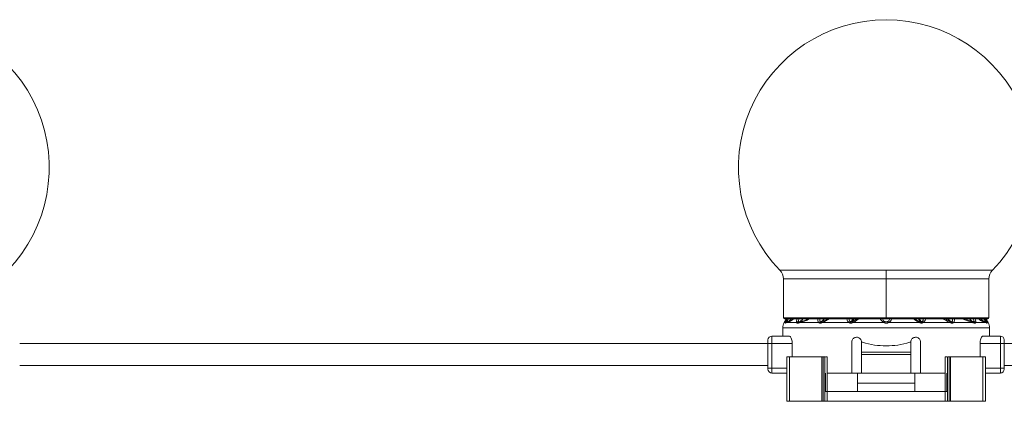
# Model space of a CAD drawing. Header units: millimetres. Extents: x -458 to 1924, y -69 to 431.
# Tile 44 of 49: x 1396 to 1596, y 153 to 230. Entities that reach past the tile are written whole.
import ezdxf

# ---------------------------------------------------------------- set-up
doc = ezdxf.new("R2010")
doc.units = ezdxf.units.MM

# ---------------------------------------------------------------- blocks, each defined once
blk = doc.blocks.new('Drawing View6')
at = {"color": 7, "linetype": 'Continuous', "lineweight": 18}
for p, q in [((-20.88, 1.74), (-42.45, 1.74)), ((-41.75, 0), (-41.75, -7.95)), ((-20.88, 0), (-41.75, 0)), ((0.7, 1.74), (-20.88, 1.74)), ((-20.88, 0), (-20.88, 1.74)), ((-20.88, 0), (-20.88, -7.95)), ((0, 0), (-20.88, 0)), ((0, -7.95), (0, 0)), ((-20.88, -7.95), (-41.75, -7.95)), ((0, -7.95), (-20.88, -7.95)), ((-20.88, -7.95), (-20.88, -8.15)), ((-41.88, -9.92), (-41.88, -11.62)), ((0.13, -9.92), (-41.88, -9.92)), ((-41.15, -8.15), (-41.59, -8.89)), ((-41.59, -8.89), (-41.35, -8.89)), ((-41.55, -8.15), (-20.88, -8.15)), ((-41.04, -8.89), (-41.33, -9.01)), ((-41.04, -8.89), (-39.03, -8.89)), ((-38.47, -8.89), (-34.52, -8.89)), ((-33.93, -8.89), (-28.37, -8.89)), ((-26.82, -8.15), (-27.77, -8.71)), ((-20.88, -8.15), (-0.2, -8.15)), ((-20.44, -8.89), (-14.02, -8.89)), ((-13.42, -8.89), (-7.82, -8.89)), ((-7.88, -8.7), (-8.96, -8.15)), ((-7.23, -8.89), (-3.28, -8.89)), ((-3.47, -8.68), (-4.98, -8.15)), ((-2.72, -8.89), (-0.71, -8.89)), ((-0.42, -9.01), (-0.71, -8.89)), ((-0.6, -8.15), (-0.16, -8.89)), ((-0.4, -8.89), (-0.16, -8.89)), ((0.13, -11.62), (0.13, -9.92)), ((-44.08, -13.12), (-44.08, -11.62)), ((-40.57, -11.62), (-44.08, -11.62)), ((2.32, -11.62), (-1.18, -11.62)), ((2.32, -11.62), (2.32, -13.12)), ((-44.88, -13.12), (-196.87, -13.12)), ((-44.88, -13.12), (-44.88, -12.42)), ((-44.88, -13.12), (-44.08, -13.12)), ((-44.88, -18.12), (-44.88, -13.12)), ((-39.94, -13.12), (-44.08, -13.12)), ((-44.08, -18.12), (-44.08, -13.12)), ((-39.94, -13.12), (-39.94, -15.87)), ((-27.88, -19.12), (-27.88, -12.87)), ((-25.88, -14.87), (-25.88, -12.87)), ((-25.88, -12.87), (-25.67, -12.87)), ((-16.08, -12.87), (-15.88, -12.87)), ((-15.88, -12.87), (-15.88, -14.87)), ((-13.88, -12.87), (-13.88, -19.12)), ((-1.81, -13.12), (-1.81, -15.87)), ((2.32, -13.12), (-1.81, -13.12)), ((3.12, -13.12), (2.32, -13.12)), ((2.32, -13.12), (2.32, -18.12)), ((3.12, -12.42), (3.12, -13.12)), ((3.12, -13.12), (3.12, -18.12)), ((155.13, -13.12), (3.12, -13.12)), ((-41.03, -15.87), (-41.03, -24.87)), ((-40.48, -15.87), (-41.03, -15.87)), ((-40.48, -15.87), (-40.48, -24.87)), ((-33.96, -15.87), (-40.48, -15.87)), ((-33.96, -15.87), (-33.96, -24.87)), ((-33.65, -15.87), (-33.96, -15.87)), ((-33.65, -15.87), (-33.65, -24.87)), ((-33.33, -15.87), (-33.65, -15.87)), ((-33.33, -15.87), (-33.33, -22.87)), ((-32.87, -15.87), (-32.87, -22.87)), ((-15.88, -14.87), (-25.88, -14.87)), ((-25.88, -15.37), (-25.88, -14.87)), ((-15.88, -15.37), (-25.88, -15.37)), ((-25.88, -15.37), (-25.88, -19.12)), ((-15.88, -15.37), (-15.88, -14.87)), ((-15.88, -19.12), (-15.88, -15.37)), ((-8.88, -15.87), (-8.88, -22.87)), ((-8.42, -15.87), (-8.42, -22.87)), ((-8.42, -15.87), (-8.1, -15.87)), ((-8.1, -15.87), (-8.1, -24.87)), ((-8.1, -15.87), (-7.79, -15.87)), ((-7.79, -15.87), (-7.79, -24.87)), ((-7.79, -15.87), (-1.27, -15.87)), ((-1.27, -15.87), (-1.27, -24.87)), ((-1.27, -15.87), (-0.72, -15.87)), ((-0.72, -15.87), (-0.72, -24.87)), ((-44.88, -17.62), (-196.87, -17.62)), ((155.13, -17.62), (3.12, -17.62)), ((-44.88, -18.32), (-44.88, -18.12)), ((-44.88, -18.12), (-44.08, -18.12)), ((-44.08, -19.12), (-44.08, -18.12)), ((-44.08, -18.12), (-41.03, -18.12)), ((-44.08, -19.12), (-41.03, -19.12)), ((-33.23, -19.12), (-33.23, -22.87)), ((-32.88, -19.12), (-27.88, -19.12)), ((-25.88, -19.12), (-27.88, -19.12)), ((-26.68, -21.17), (-26.68, -19.12)), ((-25.88, -19.12), (-15.88, -19.12)), ((-13.88, -19.12), (-15.88, -19.12)), ((-15.07, -21.17), (-15.07, -19.12)), ((-13.88, -19.12), (-8.87, -19.12)), ((-8.52, -19.12), (-8.52, -22.87)), ((2.32, -18.12), (-0.72, -18.12)), ((2.32, -19.12), (-0.72, -19.12)), ((2.32, -18.12), (2.32, -19.12)), ((3.12, -18.12), (2.32, -18.12)), ((3.12, -18.32), (3.12, -18.12)), ((-15.07, -21.17), (-26.68, -21.17)), ((-26.68, -22.87), (-26.68, -21.17)), ((-15.07, -22.87), (-15.07, -21.17)), ((-33.33, -22.87), (-33.33, -24.87)), ((-32.86, -22.87), (-33.33, -22.87)), ((-32.86, -22.87), (-32.86, -24.87)), ((-32.86, -22.87), (-8.89, -22.87)), ((-8.89, -22.87), (-8.89, -24.87)), ((-8.89, -22.87), (-8.42, -22.87)), ((-8.42, -22.87), (-8.42, -24.87)), ((-40.48, -24.87), (-41.03, -24.87)), ((-33.96, -24.87), (-40.48, -24.87)), ((-33.65, -24.87), (-33.96, -24.87)), ((-33.33, -24.87), (-33.65, -24.87)), ((-32.86, -24.87), (-33.33, -24.87)), ((-32.86, -24.87), (-8.89, -24.87)), ((-8.89, -24.87), (-8.42, -24.87)), ((-8.42, -24.87), (-8.1, -24.87)), ((-8.1, -24.87), (-7.79, -24.87)), ((-7.79, -24.87), (-1.27, -24.87)), ((-1.27, -24.87), (-0.72, -24.87))]:
    blk.add_line(p, q, dxfattribs=at)
at = {"color": 7, "linetype": 'Continuous', "lineweight": 18, "flags": 128}
blk.add_lwpolyline([(-27.69, -8.89), (-26.92, -8.89), (-26.13, -8.89), (-25.34, -8.89), (-24.55, -8.89), (-23.74, -8.89), (-22.94, -8.89), (-22.12, -8.89), (-21.31, -8.89)], dxfattribs=at)
at = {"color": 7, "linetype": 'Continuous', "lineweight": 18}
for centre, radius, start, end in [((-220.88, 22.58), 30, 315.991, 90), ((-20.88, 22.58), 30, 90, 224.009), ((-20.88, 22.58), 30, 315.991, 90), ((-44.25, 0), 2.5, 0, 44.009), ((2.5, 0), 2.5, 135.991, 180), ((-41.55, -7.95), 0.2, 180, 270), ((-0.2, -7.95), 0.2, 270, 0), ((-39.87, -9.92), 2, 149.0362, 180), ((-40.96, -9.16), 0.47, 100.9672, 144.8077), ((-40.9, -9.24), 0.5, 109.1019, 153.0969), ((-40.9, -9.22), 0.482, 109.3625, 154.2596), ((-40.63, -9.11), 0.464, 111.8132, 151.3198), ((-38.6, -9.24), 0.556, 101.6448, 140.4638), ((-38.47, -9.22), 0.489, 111.492, 154.5199), ((-38.45, -9.13), 0.399, 113.9413, 162.016), ((-38.12, -9.02), 0.374, 116.4592, 160.1268), ((-34.08, -9.26), 0.575, 104.4162, 140.4213), ((-33.93, -9.21), 0.506, 114.2513, 153.2837), ((-33.8, -8.92), 0.248, 134.0214, 187.8098), ((-33.7, -8.86), 0.235, 136.7077, 188.1385), ((-27.93, -9.21), 0.543, 110.8768, 144.3208), ((-27.76, -9.18), 0.521, 122.0688, 155.3334), ((-20.8, -9.17), 0.582, 126.5982, 151.6208), ((-20.95, -9.17), 0.582, 28.3791, 53.4018), ((-15.43, -8.22), 1.54, 334.6618, 341.3124), ((-15.07, -8.42), 1.15, 335.9647, 344.8865), ((-13.94, -9.14), 0.461, 25.3523, 58.9903), ((-13.82, -9.16), 0.478, 33.9668, 67.8038), ((-8.05, -8.86), 0.235, 351.8615, 43.2923), ((-7.95, -8.92), 0.248, 352.1906, 45.9788), ((-7.82, -9.21), 0.506, 26.7165, 65.7489), ((-7.67, -9.26), 0.575, 39.5788, 75.5839), ((-3.63, -9.02), 0.374, 19.8732, 63.5408), ((-3.3, -9.13), 0.399, 17.9841, 66.0586), ((-3.28, -9.22), 0.489, 25.4801, 68.508), ((-3.15, -9.24), 0.556, 39.5362, 78.3552), ((-1.12, -9.11), 0.464, 28.6802, 68.1868), ((-0.79, -9.16), 0.47, 35.1923, 79.0329), ((-0.85, -9.22), 0.482, 25.7404, 70.6374), ((-0.85, -9.24), 0.5, 26.9031, 70.898), ((-1.88, -9.92), 2, 0, 30.9638), ((-44.08, -12.42), 0.8, 90, 180), ((2.32, -12.42), 0.8, 0, 90), ((-44.08, -18.32), 0.8, 180, 270), ((2.32, -18.32), 0.8, 270, 0)]:
    blk.add_arc(centre, radius, start, end, dxfattribs=at)
for points, knots in [([(-41.35, -9.01), (-41.36, -9), (-41.37, -8.98), (-41.35, -8.92), (-41.35, -8.89)], [0, 0, 0, 0, 0.5520112, 1, 1, 1, 1]), ([(-41.35, -8.89), (-41.32, -8.8), (-41.25, -8.61), (-41.09, -8.31), (-41.01, -8.15)], [0, 0, 0, 0, 0.4680955, 1, 1, 1, 1]), ([(-41.33, -9.01), (-41.34, -9.01), (-41.34, -9.02), (-41.35, -9.02), (-41.35, -9.01)], [0, 0, 0, 0, 0.560051, 1, 1, 1, 1]), ([(-40.16, -8.15), (-40.25, -8.25), (-40.5, -8.53), (-40.84, -8.67), (-41.07, -8.77)], [0, 0, 0, 0, 0.348264, 1, 1, 1, 1]), ([(-41.07, -8.77), (-41.07, -8.76), (-41.08, -8.75), (-41.06, -8.72), (-41.05, -8.7)], [0, 0, 0, 0, 0.543645, 1, 1, 1, 1]), ([(-41.06, -8.77), (-41.06, -8.77), (-41.06, -8.77), (-41.07, -8.77), (-41.07, -8.77)], [0, 0, 0, 0, 0.560002, 1, 1, 1, 1]), ([(-40.16, -8.15), (-40.24, -8.24), (-40.48, -8.52), (-40.83, -8.67), (-41.06, -8.77)], [0, 0, 0, 0, 0.322153, 1, 1, 1, 1]), ([(-40.81, -8.68), (-40.86, -8.7), (-40.95, -8.73), (-41.03, -8.76), (-41.06, -8.77)], [0, 0, 0, 0, 0.5430458, 1, 1, 1, 1]), ([(-41.05, -8.7), (-41.03, -8.66), (-40.99, -8.58), (-40.88, -8.4), (-40.79, -8.24), (-40.73, -8.15)], [0, 0, 0, 0, 0.282717, 0.578892, 1, 1, 1, 1]), ([(-39.67, -8.15), (-39.76, -8.22), (-39.99, -8.41), (-40.32, -8.59), (-40.7, -8.77), (-40.92, -8.85), (-41.04, -8.89)], [0, 0, 0, 0, 0.1398867, 0.360724, 0.6347037, 1, 1, 1, 1]), ([(-39.75, -8.15), (-39.81, -8.19), (-40.29, -8.55), (-40.57, -8.62), (-40.81, -8.68)], [0, 0, 0, 0, 0.1226787, 1, 1, 1, 1]), ([(-39.03, -8.89), (-39.05, -8.84), (-39.09, -8.72), (-39.07, -8.46), (-39.01, -8.25), (-38.98, -8.15)], [0, 0, 0, 0, 0.3062781, 0.6620204, 1, 1, 1, 1]), ([(-38.92, -9.01), (-38.95, -9), (-39, -8.97), (-39.02, -8.92), (-39.03, -8.89)], [0, 0, 0, 0, 0.578726, 1, 1, 1, 1]), ([(-38.83, -9.01), (-38.84, -9.01), (-38.88, -9.02), (-38.9, -9.01), (-38.92, -9.01)], [0, 0, 0, 0, 0.560194, 1, 1, 1, 1]), ([(-38.47, -8.89), (-38.54, -8.91), (-38.66, -8.95), (-38.77, -8.99), (-38.83, -9.01)], [0, 0, 0, 0, 0.555292, 1, 1, 1, 1]), ([(-38.71, -8.7), (-38.72, -8.66), (-38.72, -8.58), (-38.69, -8.4), (-38.63, -8.24), (-38.6, -8.15)], [0, 0, 0, 0, 0.2826194, 0.578744, 1, 1, 1, 1]), ([(-38.65, -8.77), (-38.67, -8.76), (-38.7, -8.75), (-38.71, -8.71), (-38.71, -8.7)], [0, 0, 0, 0, 0.5711685, 1, 1, 1, 1]), ([(-37.85, -8.15), (-37.87, -8.18), (-37.96, -8.32), (-38.22, -8.55), (-38.49, -8.68), (-38.65, -8.77)], [0, 0, 0, 0, 0.115872, 0.449722, 1, 1, 1, 1]), ([(-38.61, -8.76), (-38.62, -8.77), (-38.63, -8.77), (-38.65, -8.77), (-38.65, -8.77)], [0, 0, 0, 0, 0.560007, 1, 1, 1, 1]), ([(-37.81, -8.15), (-37.84, -8.18), (-37.93, -8.31), (-38.18, -8.55), (-38.45, -8.68), (-38.61, -8.76)], [0, 0, 0, 0, 0.113271, 0.448095, 1, 1, 1, 1]), ([(-38.28, -8.68), (-38.34, -8.7), (-38.46, -8.73), (-38.56, -8.75), (-38.61, -8.76)], [0, 0, 0, 0, 0.554562, 1, 1, 1, 1]), ([(-36.59, -8.15), (-36.62, -8.18), (-36.83, -8.35), (-37.24, -8.5), (-37.84, -8.73), (-38.24, -8.83), (-38.47, -8.89)], [0, 0, 0, 0, 0.048891, 0.310078, 0.599133, 1, 1, 1, 1]), ([(-36.74, -8.15), (-36.77, -8.16), (-37.34, -8.49), (-37.82, -8.59), (-38.28, -8.68)], [0, 0, 0, 0, 0.044719, 1, 1, 1, 1]), ([(-34.52, -8.89), (-34.58, -8.84), (-34.69, -8.72), (-34.77, -8.46), (-34.77, -8.25), (-34.77, -8.15)], [0, 0, 0, 0, 0.303764, 0.654764, 1, 1, 1, 1]), ([(-34.39, -8.99), (-34.42, -8.97), (-34.47, -8.95), (-34.51, -8.91), (-34.52, -8.89)], [0, 0, 0, 0, 0.579744, 1, 1, 1, 1]), ([(-34.05, -8.95), (-34.11, -8.97), (-34.2, -9.01), (-34.31, -9.01), (-34.36, -9), (-34.39, -8.99)], [0, 0, 0, 0, 0.482193, 0.740263, 1, 1, 1, 1]), ([(-34.22, -8.7), (-34.25, -8.66), (-34.3, -8.58), (-34.35, -8.4), (-34.34, -8.24), (-34.33, -8.15)], [0, 0, 0, 0, 0.282612, 0.578727, 1, 1, 1, 1]), ([(-34.14, -8.75), (-34.16, -8.75), (-34.19, -8.73), (-34.21, -8.71), (-34.22, -8.7)], [0, 0, 0, 0, 0.574767, 1, 1, 1, 1]), ([(-33.54, -8.15), (-33.55, -8.18), (-33.61, -8.3), (-33.8, -8.53), (-34.01, -8.67), (-34.14, -8.75)], [0, 0, 0, 0, 0.0905255, 0.4283247, 1, 1, 1, 1]), ([(-33.98, -8.74), (-34.01, -8.75), (-34.07, -8.77), (-34.12, -8.76), (-34.14, -8.75)], [0, 0, 0, 0, 0.5416872, 1, 1, 1, 1]), ([(-33.93, -8.89), (-33.96, -8.9), (-33.99, -8.92), (-34.03, -8.94), (-34.05, -8.95)], [0, 0, 0, 0, 0.5583762, 1, 1, 1, 1]), ([(-33.41, -8.15), (-33.42, -8.17), (-33.48, -8.29), (-33.66, -8.51), (-33.86, -8.65), (-33.98, -8.74)], [0, 0, 0, 0, 0.071997, 0.416313, 1, 1, 1, 1]), ([(-33.87, -8.7), (-33.89, -8.7), (-33.93, -8.72), (-33.96, -8.73), (-33.98, -8.74)], [0, 0, 0, 0, 0.557314, 1, 1, 1, 1]), ([(-32.5, -8.15), (-32.68, -8.27), (-33.14, -8.58), (-33.63, -8.77), (-33.93, -8.89)], [0, 0, 0, 0, 0.37174, 1, 1, 1, 1]), ([(-32.74, -8.15), (-32.84, -8.21), (-33.21, -8.44), (-33.59, -8.59), (-33.87, -8.7)], [0, 0, 0, 0, 0.255256, 1, 1, 1, 1]), ([(-28.37, -8.89), (-28.49, -8.8), (-28.75, -8.61), (-28.84, -8.31), (-28.89, -8.15)], [0, 0, 0, 0, 0.465818, 1, 1, 1, 1]), ([(-28.12, -8.7), (-28.17, -8.66), (-28.27, -8.58), (-28.38, -8.4), (-28.42, -8.24), (-28.44, -8.15)], [0, 0, 0, 0, 0.282713, 0.578886, 1, 1, 1, 1]), ([(-28.24, -8.97), (-28.26, -8.95), (-28.31, -8.93), (-28.35, -8.9), (-28.37, -8.89)], [0, 0, 0, 0, 0.55931, 1, 1, 1, 1]), ([(-27.69, -8.89), (-27.74, -8.92), (-27.83, -8.97), (-27.98, -9), (-28.12, -9), (-28.2, -8.98), (-28.24, -8.97)], [0, 0, 0, 0, 0.273675, 0.544486, 0.766897, 1, 1, 1, 1]), ([(-28.04, -8.74), (-28.05, -8.74), (-28.08, -8.72), (-28.11, -8.71), (-28.12, -8.7)], [0, 0, 0, 0, 0.555851, 1, 1, 1, 1]), ([(-27.71, -8.15), (-27.73, -8.22), (-27.81, -8.5), (-27.94, -8.64), (-28.04, -8.74)], [0, 0, 0, 0, 0.273504, 1, 1, 1, 1]), ([(-27.77, -8.71), (-27.8, -8.72), (-27.84, -8.74), (-27.91, -8.76), (-27.98, -8.76), (-28.02, -8.75), (-28.04, -8.74)], [0, 0, 0, 0, 0.255573, 0.503234, 0.749597, 1, 1, 1, 1]), ([(-27.5, -8.15), (-27.52, -8.22), (-27.59, -8.47), (-27.7, -8.61), (-27.77, -8.71)], [0, 0, 0, 0, 0.257868, 1, 1, 1, 1]), ([(-27.69, -8.89), (-27.71, -8.84), (-27.76, -8.76), (-27.77, -8.73), (-27.77, -8.71)], [0, 0, 0, 0, 0.559299, 1, 1, 1, 1]), ([(-26.48, -8.15), (-26.66, -8.29), (-27.03, -8.58), (-27.47, -8.78), (-27.69, -8.89)], [0, 0, 0, 0, 0.482432, 1, 1, 1, 1]), ([(-22.04, -8.15), (-22.03, -8.18), (-21.98, -8.29), (-21.83, -8.5), (-21.61, -8.73), (-21.4, -8.84), (-21.31, -8.89)], [0, 0, 0, 0, 0.087551, 0.374618, 0.728459, 1, 1, 1, 1]), ([(-21.63, -8.15), (-21.59, -8.24), (-21.51, -8.4), (-21.34, -8.58), (-21.21, -8.66), (-21.15, -8.7)], [0, 0, 0, 0, 0.421429, 0.717515, 1, 1, 1, 1]), ([(-21.31, -8.89), (-21.24, -8.93), (-21.11, -8.99), (-20.9, -9.02), (-20.71, -9), (-20.56, -8.96), (-20.48, -8.91), (-20.44, -8.89)], [0, 0, 0, 0, 0.269902, 0.490211, 0.672926, 0.851395, 1, 1, 1, 1]), ([(-21.15, -8.7), (-21.11, -8.72), (-21.05, -8.75), (-20.95, -8.77), (-20.86, -8.77), (-20.74, -8.76), (-20.66, -8.72), (-20.6, -8.7)], [0, 0, 0, 0, 0.212437, 0.388959, 0.539022, 0.670349, 1, 1, 1, 1]), ([(-20.6, -8.7), (-20.54, -8.66), (-20.41, -8.58), (-20.24, -8.4), (-20.16, -8.24), (-20.12, -8.15)], [0, 0, 0, 0, 0.282689, 0.578819, 1, 1, 1, 1]), ([(-20.44, -8.89), (-20.33, -8.83), (-20.11, -8.71), (-19.86, -8.45), (-19.76, -8.24), (-19.72, -8.15)], [0, 0, 0, 0, 0.327806, 0.696077, 1, 1, 1, 1]), ([(-14.04, -8.88), (-14.32, -8.75), (-14.75, -8.55), (-15.12, -8.25), (-15.24, -8.15)], [0, 0, 0, 0, 0.65376, 1, 1, 1, 1]), ([(-13.97, -8.72), (-14.24, -8.6), (-14.6, -8.44), (-14.91, -8.21), (-14.98, -8.15)], [0, 0, 0, 0, 0.758653, 1, 1, 1, 1]), ([(-13.97, -8.72), (-14.05, -8.62), (-14.15, -8.48), (-14.23, -8.22), (-14.25, -8.15)], [0, 0, 0, 0, 0.728431, 1, 1, 1, 1]), ([(-13.7, -8.75), (-13.8, -8.65), (-13.94, -8.51), (-14.02, -8.23), (-14.05, -8.15)], [0, 0, 0, 0, 0.6961765, 1, 1, 1, 1]), ([(-14.02, -8.89), (-14.02, -8.89), (-14.03, -8.89), (-14.04, -8.88), (-14.04, -8.88)], [0, 0, 0, 0, 0.558902, 1, 1, 1, 1]), ([(-13.53, -8.94), (-13.56, -8.96), (-13.64, -8.98), (-13.77, -8.98), (-13.9, -8.95), (-13.98, -8.91), (-14.02, -8.89)], [0, 0, 0, 0, 0.249494, 0.497197, 0.746131, 1, 1, 1, 1]), ([(-13.96, -8.72), (-13.96, -8.72), (-13.97, -8.72), (-13.97, -8.72), (-13.97, -8.72)], [0, 0, 0, 0, 0.557216, 1, 1, 1, 1]), ([(-13.7, -8.75), (-13.72, -8.75), (-13.76, -8.76), (-13.83, -8.76), (-13.9, -8.75), (-13.94, -8.73), (-13.96, -8.72)], [0, 0, 0, 0, 0.250852, 0.497991, 0.745905, 1, 1, 1, 1]), ([(-13.64, -8.72), (-13.65, -8.72), (-13.67, -8.73), (-13.69, -8.74), (-13.7, -8.75)], [0, 0, 0, 0, 0.562939, 1, 1, 1, 1]), ([(-13.3, -8.15), (-13.32, -8.25), (-13.36, -8.41), (-13.49, -8.6), (-13.59, -8.68), (-13.64, -8.72)], [0, 0, 0, 0, 0.43113, 0.722241, 1, 1, 1, 1]), ([(-13.42, -8.89), (-13.44, -8.9), (-13.47, -8.92), (-13.51, -8.94), (-13.53, -8.94)], [0, 0, 0, 0, 0.559965, 1, 1, 1, 1]), ([(-12.89, -8.15), (-12.89, -8.17), (-12.9, -8.35), (-13.06, -8.63), (-13.31, -8.81), (-13.42, -8.89)], [0, 0, 0, 0, 0.0682625, 0.5493795, 1, 1, 1, 1]), ([(-7.82, -8.89), (-8.11, -8.77), (-8.6, -8.58), (-9.07, -8.27), (-9.26, -8.15)], [0, 0, 0, 0, 0.6020447, 1, 1, 1, 1]), ([(-7.77, -8.74), (-7.84, -8.7), (-7.99, -8.6), (-8.18, -8.4), (-8.29, -8.22), (-8.34, -8.15)], [0, 0, 0, 0, 0.29204, 0.713629, 1, 1, 1, 1]), ([(-7.61, -8.75), (-7.68, -8.72), (-7.84, -8.62), (-8.04, -8.41), (-8.18, -8.24), (-8.22, -8.15), (-8.22, -8.15)], [0, 0, 0, 0, 0.28583, 0.698372, 0.989823, 1, 1, 1, 1]), ([(-7.77, -8.74), (-7.79, -8.73), (-7.83, -8.72), (-7.86, -8.7), (-7.88, -8.7)], [0, 0, 0, 0, 0.562686, 1, 1, 1, 1]), ([(-7.7, -8.95), (-7.72, -8.94), (-7.76, -8.92), (-7.8, -8.9), (-7.82, -8.89)], [0, 0, 0, 0, 0.561612, 1, 1, 1, 1]), ([(-7.61, -8.75), (-7.63, -8.76), (-7.68, -8.77), (-7.75, -8.75), (-7.77, -8.74)], [0, 0, 0, 0, 0.5409025, 1, 1, 1, 1]), ([(-7.36, -8.99), (-7.41, -9), (-7.49, -9.02), (-7.61, -8.99), (-7.67, -8.96), (-7.7, -8.95)], [0, 0, 0, 0, 0.4808387, 0.7383008, 1, 1, 1, 1]), ([(-7.53, -8.7), (-7.54, -8.71), (-7.56, -8.73), (-7.59, -8.75), (-7.61, -8.75)], [0, 0, 0, 0, 0.569816, 1, 1, 1, 1]), ([(-7.42, -8.15), (-7.41, -8.24), (-7.4, -8.4), (-7.45, -8.58), (-7.5, -8.66), (-7.53, -8.7)], [0, 0, 0, 0, 0.421454, 0.717521, 1, 1, 1, 1]), ([(-7.23, -8.89), (-7.25, -8.91), (-7.29, -8.95), (-7.34, -8.98), (-7.36, -8.99)], [0, 0, 0, 0, 0.56467, 1, 1, 1, 1]), ([(-6.97, -8.15), (-6.97, -8.16), (-6.96, -8.26), (-6.99, -8.46), (-7.06, -8.72), (-7.18, -8.84), (-7.23, -8.89)], [0, 0, 0, 0, 0.029365, 0.330402, 0.706505, 1, 1, 1, 1]), ([(-3.28, -8.89), (-3.52, -8.83), (-3.96, -8.71), (-4.57, -8.48), (-4.97, -8.3), (-5.14, -8.18), (-5.18, -8.15)], [0, 0, 0, 0, 0.408322, 0.76264, 0.943754, 1, 1, 1, 1]), ([(-3.14, -8.76), (-3.35, -8.66), (-3.64, -8.52), (-3.86, -8.24), (-3.93, -8.15)], [0, 0, 0, 0, 0.681942, 1, 1, 1, 1]), ([(-3.1, -8.77), (-3.19, -8.72), (-3.42, -8.62), (-3.7, -8.41), (-3.84, -8.22), (-3.9, -8.15)], [0, 0, 0, 0, 0.3170502, 0.7503322, 1, 1, 1, 1]), ([(-3.14, -8.76), (-3.2, -8.75), (-3.31, -8.72), (-3.42, -8.7), (-3.47, -8.68)], [0, 0, 0, 0, 0.565432, 1, 1, 1, 1]), ([(-2.92, -9.01), (-2.99, -8.98), (-3.11, -8.95), (-3.23, -8.91), (-3.28, -8.89)], [0, 0, 0, 0, 0.564676, 1, 1, 1, 1]), ([(-3.15, -8.15), (-3.12, -8.24), (-3.06, -8.4), (-3.03, -8.58), (-3.03, -8.66), (-3.04, -8.7)], [0, 0, 0, 0, 0.421041, 0.717299, 1, 1, 1, 1]), ([(-3.1, -8.77), (-3.1, -8.77), (-3.12, -8.77), (-3.13, -8.77), (-3.14, -8.76)], [0, 0, 0, 0, 0.559121, 1, 1, 1, 1]), ([(-3.04, -8.7), (-3.04, -8.72), (-3.05, -8.75), (-3.08, -8.76), (-3.1, -8.77)], [0, 0, 0, 0, 0.509913, 1, 1, 1, 1]), ([(-2.83, -9.01), (-2.85, -9.01), (-2.88, -9.02), (-2.91, -9.01), (-2.92, -9.01)], [0, 0, 0, 0, 0.559055, 1, 1, 1, 1]), ([(-2.72, -8.89), (-2.73, -8.92), (-2.76, -8.98), (-2.81, -9), (-2.83, -9.01)], [0, 0, 0, 0, 0.541803, 1, 1, 1, 1]), ([(-2.77, -8.15), (-2.73, -8.31), (-2.64, -8.61), (-2.7, -8.8), (-2.72, -8.89)], [0, 0, 0, 0, 0.525536, 1, 1, 1, 1]), ([(-0.71, -8.89), (-0.84, -8.84), (-1.08, -8.76), (-1.54, -8.54), (-1.88, -8.34), (-2.06, -8.16), (-2.08, -8.15)], [0, 0, 0, 0, 0.399487, 0.7128631, 0.9838826, 1, 1, 1, 1]), ([(-0.94, -8.68), (-1.2, -8.64), (-1.47, -8.59), (-1.98, -8.17), (-2, -8.15)], [0, 0, 0, 0, 0.9560861, 1, 1, 1, 1]), ([(-0.69, -8.77), (-0.79, -8.73), (-1.03, -8.63), (-1.35, -8.43), (-1.52, -8.23), (-1.59, -8.15)], [0, 0, 0, 0, 0.288519, 0.718464, 1, 1, 1, 1]), ([(-0.68, -8.77), (-0.78, -8.73), (-1.03, -8.63), (-1.35, -8.43), (-1.52, -8.23), (-1.59, -8.15)], [0, 0, 0, 0, 0.288338, 0.717896, 1, 1, 1, 1]), ([(-1.02, -8.15), (-0.96, -8.24), (-0.87, -8.4), (-0.76, -8.58), (-0.72, -8.66), (-0.7, -8.7)], [0, 0, 0, 0, 0.421045, 0.717302, 1, 1, 1, 1]), ([(-0.69, -8.77), (-0.73, -8.75), (-0.81, -8.73), (-0.9, -8.7), (-0.94, -8.68)], [0, 0, 0, 0, 0.542941, 1, 1, 1, 1]), ([(-0.74, -8.15), (-0.66, -8.31), (-0.5, -8.61), (-0.43, -8.8), (-0.4, -8.89)], [0, 0, 0, 0, 0.528095, 1, 1, 1, 1]), ([(-0.7, -8.7), (-0.69, -8.72), (-0.67, -8.75), (-0.68, -8.76), (-0.68, -8.77)], [0, 0, 0, 0, 0.510723, 1, 1, 1, 1]), ([(-0.68, -8.77), (-0.68, -8.77), (-0.69, -8.77), (-0.69, -8.77), (-0.69, -8.77)], [0, 0, 0, 0, 0.55978, 1, 1, 1, 1]), ([(-0.4, -9.01), (-0.4, -9.02), (-0.41, -9.02), (-0.41, -9.01), (-0.42, -9.01)], [0, 0, 0, 0, 0.559761, 1, 1, 1, 1]), ([(-0.4, -8.89), (-0.39, -8.93), (-0.38, -8.99), (-0.39, -9.01), (-0.4, -9.01)], [0, 0, 0, 0, 0.572072, 1, 1, 1, 1]), ([(-39.94, -13.12), (-39.95, -12.96), (-39.96, -12.64), (-40.07, -12.22), (-40.21, -11.88), (-40.39, -11.66), (-40.51, -11.63), (-40.57, -11.62)], [0, 0, 0, 0, 0.192981, 0.385659, 0.586478, 0.804523, 1, 1, 1, 1]), ([(-27.88, -12.87), (-27.87, -12.79), (-27.86, -12.61), (-27.74, -12.33), (-27.53, -12.09), (-27.24, -11.91), (-26.9, -11.85), (-26.55, -11.9), (-26.24, -12.07), (-26.01, -12.34), (-25.89, -12.62), (-25.88, -12.8), (-25.88, -12.87)], [0, 0, 0, 0, 0.072436, 0.171678, 0.273655, 0.380851, 0.493082, 0.607601, 0.720798, 0.830386, 0.936169, 1, 1, 1, 1]), ([(-15.88, -12.87), (-15.87, -12.79), (-15.86, -12.61), (-15.74, -12.33), (-15.52, -12.08), (-15.23, -11.91), (-14.9, -11.85), (-14.55, -11.9), (-14.24, -12.07), (-14.01, -12.33), (-13.89, -12.62), (-13.88, -12.8), (-13.88, -12.87)], [0, 0, 0, 0, 0.070113, 0.172193, 0.275296, 0.380868, 0.489956, 0.602613, 0.717149, 0.830046, 0.937783, 1, 1, 1, 1]), ([(-1.18, -11.62), (-1.25, -11.63), (-1.39, -11.67), (-1.59, -11.96), (-1.74, -12.39), (-1.8, -12.8), (-1.81, -13.05), (-1.81, -13.12)], [0, 0, 0, 0, 0.23522, 0.470544, 0.700974, 0.913889, 1, 1, 1, 1]), ([(-20.88, -13.63), (-21.67, -13.6), (-23.32, -13.53), (-24.87, -13.09), (-25.67, -12.87)], [0, 0, 0, 0, 0.486988, 1, 1, 1, 1]), ([(-16.08, -12.87), (-16.88, -13.09), (-18.43, -13.53), (-20.08, -13.6), (-20.88, -13.63)], [0, 0, 0, 0, 0.513031, 1, 1, 1, 1]), ([(-32.87, -15.87), (-32.9, -15.87), (-32.94, -15.87), (-33.1, -15.87), (-33.2, -15.87), (-33.22, -15.87)], [0, 0, 0, 0, 0.450672, 0.900903, 1, 1, 1, 1]), ([(-8.88, -15.87), (-8.85, -15.87), (-8.81, -15.87), (-8.65, -15.87), (-8.55, -15.87), (-8.53, -15.87)], [0, 0, 0, 0, 0.450672, 0.900903, 1, 1, 1, 1])]:
    blk.add_open_spline(points, degree=3, knots=knots, dxfattribs=at)

msp = doc.modelspace()

# ---------------------------------------------------------------- block references
at = {"color": 7, "linetype": 'Continuous', "lineweight": 18}
msp.add_blockref('Drawing View6', (1592.52, 177.47), dxfattribs=at)

doc.saveas('drawing.dxf')
